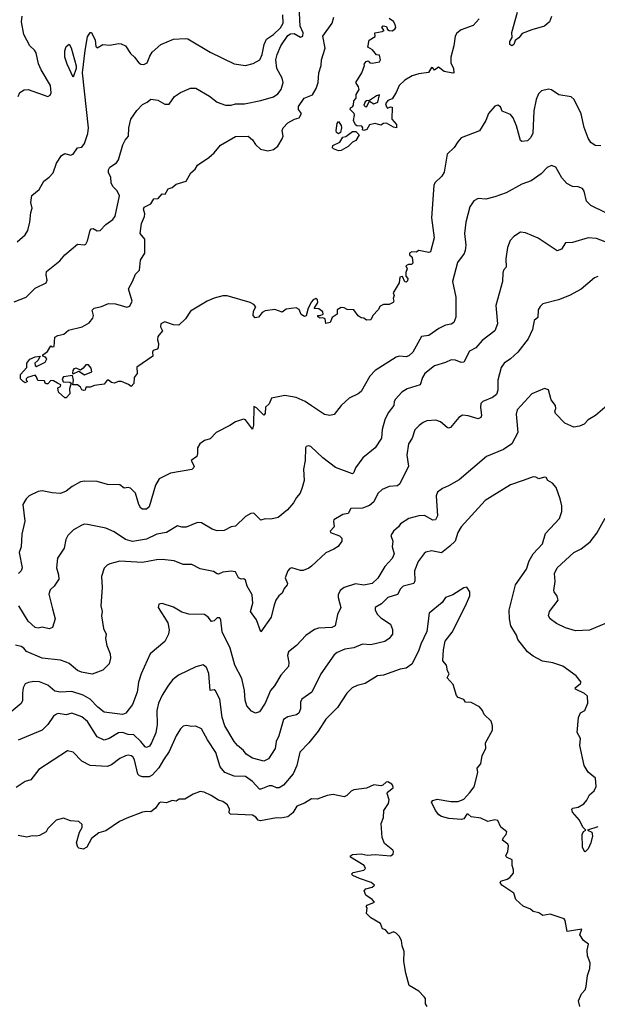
# Model space of a CAD drawing. Extents: x 1863118 to 1989590, y 394482 to 532474.
# Tile 88 of 215: x 1897085 to 1901180, y 490432 to 497411. Entities that reach past the tile are written whole.
import ezdxf

# ---------------------------------------------------------------- set-up
doc = ezdxf.new("R2010")
doc.units = 0

msp = doc.modelspace()

# ---------------------------------------------------------------- linework, layer by layer
at = {"layer": '0CON20XD'}
for points in [[(1897045, 495410), (1897130, 495445), (1897195, 495507.5), (1897272.5, 495545), (1897280, 495565), (1897272.9, 495602.9), (1897276, 495625), (1897369.7, 495700.3), (1897405, 495743.8), (1897495, 495818.8), (1897545, 495813.8), (1897555, 495820), (1897566.2, 495843.8), (1897583.6, 495916.4), (1897592.1, 495927.9), (1897605, 495931.2), (1897635, 495914), (1897655, 495916), (1897695, 495958), (1897745, 495993.8), (1897763, 496017), (1897792, 496162), (1897777.3, 496197.3), (1897745, 496228.1), (1897734.7, 496255), (1897730.5, 496295), (1897715.5, 496325), (1897714.7, 496345.3), (1897724.4, 496365), (1897771.4, 496395), (1897785, 496416.7), (1897815.5, 496524.5), (1897832.7, 496557.3), (1897856.7, 496585), (1897858.8, 496645), (1897873.8, 496705), (1897915, 496767.5), (1897955, 496810), (1897990, 496825), (1898015, 496846.2), (1898065, 496840), (1898115, 496811.4), (1898145, 496812), (1898183.4, 496866.6), (1898225.7, 496894.3), (1898295, 496925.8), (1898335, 496925.8), (1898429.7, 496869.7), (1898485, 496826), (1898545, 496804.3), (1898585, 496805.7), (1898615, 496814.5), (1898680, 496815), (1898795, 496838.1), (1898885, 496864.4), (1898915, 496884.4), (1898938.5, 496915), (1898953.1, 496965), (1898945.7, 496995), (1898908.1, 497065), (1898901.9, 497125), (1898911.4, 497165), (1898935.7, 497225), (1898985, 497298.9), (1899005, 497309.4), (1899031.7, 497311.7), (1899075, 497286.2), (1899092, 497295), (1899095, 497317.5), (1899074.4, 497365), (1899065.7, 497505)], [(1897068, 495835), (1897124.4, 495885.6), (1897143, 495917), (1897157.5, 495975), (1897162.9, 496045), (1897172.5, 496075), (1897164, 496115), (1897172, 496165), (1897223.9, 496206.1), (1897256.7, 496265), (1897295, 496293.3), (1897321.2, 496325), (1897345.8, 496394.2), (1897382.1, 496447.9), (1897405, 496462), (1897445, 496451.4), (1897465, 496457.1), (1897495, 496502.5), (1897525, 496507.5), (1897545, 496532.5), (1897568, 496605), (1897572.5, 496645), (1897531.4, 497035), (1897548.9, 497191.1), (1897565, 497290), (1897585, 497320), (1897595, 497318.8), (1897621.2, 497265), (1897625, 497220), (1897635, 497210), (1897675, 497233.8), (1897725, 497229.4), (1897785, 497240.8), (1897805, 497238.6), (1897835, 497224.2), (1897871.4, 497171.4), (1897900, 497145), (1897928.8, 497105), (1897945, 497094.2), (1897965, 497092), (1897990, 497105), (1898007, 497153), (1898025, 497180), (1898085, 497233.8), (1898175, 497271.4), (1898257.9, 497277.9), (1898276.7, 497275), (1898435, 497180), (1898605, 497097.5), (1898685.7, 497085.7), (1898740.6, 497099.4), (1898786.9, 497125), (1898805, 497163.8), (1898819.5, 497235), (1898835, 497272), (1898883.5, 497305), (1898935, 497353.3), (1898952, 497385), (1898950.5, 497445)], [(1897074, 496865), (1897086.2, 496895), (1897115.9, 496914.1), (1897145, 496916), (1897285, 496866.2), (1897300, 496875), (1897308.3, 496891.7), (1897304.4, 496945), (1897236.2, 497055), (1897218.8, 497098.8), (1897201.1, 497175), (1897188.9, 497195), (1897156.4, 497225), (1897113.3, 497305), (1897098.9, 497395), (1897101.9, 497435)], [(1901205, 496515.8), (1901165, 496519.4), (1901135, 496539.2), (1901115, 496571.2), (1901086.1, 496646.1), (1901065, 496742.5), (1901015.6, 496845.6), (1900994.1, 496864.1), (1900908.3, 496878.3), (1900855, 496914), (1900835, 496918), (1900784.5, 496905.5), (1900764.3, 496885), (1900745.8, 496845), (1900730.8, 496765), (1900724.3, 496605.7), (1900709.2, 496575), (1900685, 496553.1), (1900646.2, 496546.2), (1900636.7, 496555), (1900607.3, 496657.3), (1900583.3, 496715), (1900565, 496738.6), (1900505, 496761.4), (1900493.2, 496793.2), (1900475, 496805.8), (1900453, 496797), (1900408, 496745), (1900390, 496695), (1900345, 496622.5), (1900215, 496572.5), (1900190.8, 496545), (1900165, 496504), (1900115, 496456.7), (1900095, 496330), (1900078.3, 496301.7), (1900028, 496255), (1900020.8, 496235), (1900004.4, 496005), (1900024.2, 495865), (1899998, 495765), (1899985, 495760), (1899916.1, 495773.9), (1899895, 495762.5), (1899865, 495765.7), (1899848.8, 495755), (1899848.8, 495745), (1899866.9, 495726.9), (1899872.5, 495685), (1899863.8, 495676.2), (1899842.5, 495675), (1899822.5, 495665), (1899832.5, 495645), (1899821.7, 495618.3), (1899823.8, 495593.8), (1899836.2, 495575), (1899835, 495560), (1899825, 495550), (1899815, 495552.5), (1899799.2, 495589.2), (1899780, 495585), (1899776.2, 495545), (1899733.8, 495475), (1899740, 495455), (1899733.1, 495435), (1899738, 495415), (1899732, 495405), (1899705, 495391.8), (1899665, 495392.3), (1899640.1, 495379.9), (1899625.8, 495354.2), (1899588.1, 495315), (1899575, 495282.5), (1899545, 495280), (1899523.9, 495293.9), (1899505, 495298), (1899485, 495312), (1899455, 495352.9), (1899407.3, 495357.3), (1899385, 495369.4), (1899365, 495371.2), (1899335.6, 495355), (1899336.9, 495323.1), (1899301.4, 495298.6), (1899286, 495265), (1899255, 495257.5), (1899250, 495290), (1899235, 495296.7), (1899215, 495294), (1899200, 495305), (1899200, 495315), (1899216.4, 495313.6), (1899235.9, 495324.1), (1899235, 495340), (1899205, 495360.8), (1899173, 495363), (1899198.8, 495405), (1899195.8, 495425), (1899185, 495433.8), (1899166.7, 495425), (1899155, 495410), (1899130, 495365), (1899115, 495312.5), (1899105, 495306), (1899081.5, 495321.5), (1899067.2, 495357.2), (1899045, 495368.1), (1898975, 495358.6), (1898945, 495337.5), (1898895, 495357.5), (1898825, 495347.5), (1898804.4, 495335.6), (1898777.3, 495302.7), (1898755, 495297.5), (1898740, 495315), (1898743.3, 495345), (1898760, 495375), (1898745, 495392.5), (1898720, 495405), (1898555, 495454.2), (1898525, 495452.9), (1898465, 495435.6), (1898413.3, 495415), (1898355, 495380.8), (1898295, 495344.3), (1898260.3, 495289.7), (1898213.8, 495246.2), (1898175, 495247.5), (1898115, 495269.2), (1898086.2, 495255), (1898082.5, 495232.5), (1898097.5, 495205), (1898063.3, 495165), (1898061.7, 495141.7), (1898070, 495115), (1898067.5, 495085), (1898060, 495075), (1898032.5, 495065), (1898027.5, 495055), (1898030, 495025), (1897915, 494946.7), (1897917.5, 494902.5), (1897896.2, 494875), (1897895, 494832.5), (1897875, 494810), (1897855.7, 494825.7), (1897806.8, 494846.8), (1897785, 494847.1), (1897755, 494833.8), (1897735, 494840), (1897715, 494856.2), (1897705, 494856.2), (1897685, 494827.5), (1897615, 494817.5), (1897585, 494806.7), (1897553, 494807), (1897550, 494785), (1897537, 494783), (1897525, 494787.5), (1897516.4, 494806.4), (1897495, 494822.5), (1897461.7, 494821.7), (1897467.5, 494855), (1897458.3, 494888.3), (1897395, 494880), (1897386.2, 494865), (1897393.9, 494843.9), (1897441.7, 494841.7), (1897450, 494835), (1897437.5, 494795), (1897441.7, 494758.3), (1897415, 494730), (1897405, 494730), (1897359.3, 494769.3), (1897355, 494800), (1897375, 494810), (1897377, 494823), (1897352.5, 494835), (1897325, 494850.8), (1897306, 494854), (1897285, 494829.2), (1897275, 494829.2), (1897266.2, 494835), (1897261.7, 494851.7), (1897213.6, 494853.6), (1897205, 494880), (1897195, 494890), (1897140, 494875), (1897130, 494865), (1897130, 494855), (1897140, 494845), (1897125, 494837.5), (1897110, 494845), (1897090, 494865), (1897090, 494895), (1897136.2, 494945), (1897136.7, 494975), (1897156.7, 495005), (1897195, 495022), (1897230, 495025), (1897213.3, 494995), (1897192.5, 494975), (1897195, 494960), (1897205, 494952.5), (1897265, 494984), (1897276.4, 495006.4), (1897268.3, 495018.3), (1897250, 495025), (1897250, 495035), (1897281.2, 495058.8), (1897305, 495100), (1897315, 495092.5), (1897330, 495095), (1897335, 495160), (1897355, 495172.5), (1897397.5, 495182.5), (1897430.6, 495209.4), (1897527.6, 495232.4), (1897578.3, 495261.7), (1897604.2, 495295), (1897607.5, 495315), (1897599.3, 495350.7), (1897614.1, 495365.9), (1897665, 495378), (1897715, 495399.2), (1897765, 495395.7), (1897845, 495373.3), (1897865, 495380.8), (1897882.9, 495415), (1897857, 495503), (1897886, 495555), (1897905, 495607.5), (1897933.8, 495636.2), (1897942.5, 495705), (1897971.2, 495755), (1897972.5, 495855), (1897938.6, 495895), (1897949.5, 495965), (1897971.1, 496015), (1897972.2, 496035), (1897963.1, 496066.9), (1897967.9, 496082.1), (1898015.5, 496104.5), (1898035, 496141.4), (1898066.5, 496143.5), (1898095, 496176.7), (1898115.5, 496174.5), (1898138.8, 496211.2), (1898165, 496221.2), (1898195, 496243.8), (1898265, 496266.7), (1898298, 496325), (1898328.3, 496351.7), (1898345, 496380), (1898427, 496433), (1898465, 496467.1), (1898509.6, 496520.4), (1898615, 496582.1), (1898704.2, 496584.2), (1898735, 496558.8), (1898756.3, 496526.3), (1898792.8, 496492.8), (1898845, 496480.5), (1898885, 496489.4), (1898915.4, 496514.6), (1898947.1, 496565), (1898952.9, 496585), (1898945.8, 496625), (1898952, 496645), (1898985, 496680), (1899032.5, 496705), (1899066.2, 496715), (1899082, 496745), (1899061.4, 496775), (1899061.4, 496795), (1899102.5, 496855), (1899162, 496878), (1899187.1, 496922.9), (1899202.2, 496965), (1899205.8, 497035), (1899223.3, 497085), (1899224.3, 497125), (1899251.4, 497208.6), (1899235.5, 497294.5), (1899300.9, 497385), (1899312, 497428)], [(1900343.1, 497416.9), (1900301.2, 497368.8), (1900215, 497338.1), (1900185, 497315.7), (1900173.1, 497295), (1900163.1, 497225), (1900141.4, 497145), (1900142.5, 497105), (1900161.4, 497065), (1900163.3, 497035), (1900155, 497030.8), (1900093.6, 497043.6), (1900055, 497074.4), (1900025, 497053.8), (1900015, 497068.8), (1900005, 497071.2), (1899984.3, 497035.7), (1899915, 497025.8), (1899867.9, 497012.1), (1899815, 496982), (1899775, 496944), (1899755.4, 496894.6), (1899725, 496850), (1899695, 496836.7), (1899679.2, 496815), (1899685, 496792.5), (1899693.8, 496783.8), (1899715, 496792.5), (1899725, 496790), (1899723.3, 496705), (1899757, 496667), (1899757.5, 496645), (1899735, 496649.2), (1899685, 496678), (1899664.2, 496675.8), (1899645, 496662.3), (1899605, 496674.5), (1899565, 496665.7), (1899547.4, 496632.6), (1899525, 496624.3), (1899515, 496630), (1899518, 496645), (1899510, 496655), (1899475, 496658), (1899465, 496666), (1899450.6, 496695), (1899460, 496735), (1899456.7, 496745), (1899427.5, 496775), (1899430, 496785), (1899445, 496792.5), (1899451.2, 496805), (1899453.3, 496835), (1899471.2, 496855), (1899470.8, 496879.2), (1899490.8, 496915), (1899487.1, 496935), (1899468, 496965), (1899512, 497035), (1899530, 497085), (1899527.5, 497095), (1899541.2, 497115), (1899555, 497120), (1899567.5, 497105), (1899585, 497102), (1899635, 497112.5), (1899643.8, 497125), (1899635, 497160), (1899615, 497162), (1899586.6, 497196.6), (1899553.3, 497215), (1899563.3, 497265), (1899605, 497292.5), (1899603.3, 497316.7), (1899654, 497326), (1899670, 497335), (1899652, 497355), (1899662.2, 497367.8), (1899685, 497361.2), (1899692, 497342), (1899704.4, 497334.4), (1899725, 497331.1), (1899745, 497342.5), (1899751.9, 497355), (1899747.2, 497377.2), (1899735, 497398.8), (1899705, 497420)], [(1900856.6, 497433.4), (1900841.1, 497395), (1900806, 497365), (1900715, 497338.8), (1900647.9, 497312.1), (1900625, 497282.9), (1900597.7, 497262.3), (1900588.6, 497235), (1900575, 497224.2), (1900560.8, 497235), (1900561.2, 497255), (1900576.7, 497283.3), (1900575, 497320), (1900615.6, 497465)], [(1897465, 497002.5), (1897422.2, 497095), (1897406, 497145), (1897405, 497190), (1897415, 497220), (1897435, 497237.5), (1897450.5, 497210.5), (1897484.5, 497084.5), (1897485.6, 497064.4), (1897465, 497002.5)], [(1899545, 496794), (1899565, 496832.5), (1899595, 496813.8), (1899623.8, 496826.2), (1899635, 496877.5), (1899615, 496871.2), (1899565, 496836.7), (1899545, 496836), (1899535, 496828.8), (1899526, 496805), (1899534.5, 496794.5), (1899545, 496794)], [(1899345, 496602.5), (1899331.2, 496611.2), (1899328.8, 496625), (1899336.7, 496675), (1899345, 496690), (1899365, 496660), (1899367.1, 496645), (1899358.8, 496611.2), (1899345, 496602.5)], [(1899345, 496481.2), (1899310, 496495), (1899302.5, 496502.5), (1899305, 496520), (1899355, 496542.5), (1899375, 496577.5), (1899397.5, 496582.5), (1899445, 496617.8), (1899469.1, 496619.1), (1899491.2, 496595), (1899469.4, 496555), (1899445, 496542), (1899415, 496512.5), (1899365, 496483.1), (1899345, 496481.2)], [(1901236.2, 496045), (1901135, 496092.5), (1901104.2, 496125), (1901086.2, 496195), (1901075, 496213.3), (1901045, 496225.8), (1901005, 496229.2), (1900965, 496249.2), (1900929.1, 496289.1), (1900885.6, 496365.6), (1900855, 496378), (1900825, 496363.8), (1900781.3, 496318.7), (1900710.9, 496269.1), (1900645, 496244.2), (1900535, 496184.2), (1900455, 496154.2), (1900390.5, 496139.5), (1900335, 496142.5), (1900304.5, 496125.5), (1900277.5, 496085), (1900247.5, 495975), (1900238.1, 495895), (1900247.9, 495812.1), (1900244.4, 495775), (1900236.2, 495753.8), (1900189.8, 495690.2), (1900154.4, 495555.6), (1900176.8, 495443.2), (1900178.3, 495301.7), (1900163.8, 495265), (1900145, 495252.5), (1900105, 495244.2), (1900057.6, 495222.4), (1899986.8, 495173.2), (1899935, 495164), (1899871.4, 495055), (1899845, 495027.5), (1899825, 495020.8), (1899775.6, 495025.6), (1899755, 495018.9), (1899605, 494924.4), (1899567.5, 494885), (1899505.5, 494774.5), (1899485, 494758.8), (1899420.9, 494729.1), (1899363.3, 494675), (1899315, 494611.2), (1899285, 494606), (1899245, 494612.5), (1899152.8, 494672.8), (1899109.2, 494705), (1899045, 494731.9), (1898965, 494746.9), (1898871.3, 494728.7), (1898855, 494686.9), (1898828.9, 494665), (1898825, 494620), (1898815, 494606.7), (1898765, 494658.8), (1898745, 494670), (1898743.2, 494536.8), (1898735, 494508.8), (1898685, 494573.3), (1898670.7, 494579.3), (1898615, 494560), (1898575, 494533.3), (1898477.5, 494485), (1898435, 494440), (1898395, 494426.7), (1898362.5, 494405), (1898346.7, 494375), (1898346.2, 494335), (1898340, 494315), (1898300, 494285), (1898322.5, 494245), (1898317.5, 494235), (1898305, 494223.3), (1898155, 494195.5), (1898073.8, 494155), (1898048.7, 494111.3), (1898003.3, 493956.7), (1897985, 493940), (1897955, 493942), (1897945, 493948.8), (1897928.6, 493975), (1897905.5, 494055), (1897870.6, 494090.6), (1897855, 494094.5), (1897825, 494089.6), (1897795, 494114.4), (1897707, 494117), (1897635, 494137.1), (1897545, 494140), (1897515, 494134.2), (1897457.3, 494102.7), (1897415, 494068.8), (1897375, 494053.3), (1897315, 494056), (1897245, 494071.2), (1897215, 494066.7), (1897152, 494035), (1897132, 494015), (1897108, 493975), (1897121.2, 493855), (1897099.4, 493765), (1897095.8, 493675), (1897080.6, 493635), (1897102.3, 493525), (1897095, 493503.8), (1897077.5, 493485)], [(1901235.8, 495835), (1901175, 495858.5), (1901115, 495864.3), (1901005, 495831.4), (1900955, 495830), (1900925.9, 495784.1), (1900895, 495773.3), (1900761.3, 495861.3), (1900670.5, 495900.5), (1900635, 495904), (1900588.8, 495875), (1900562, 495845), (1900544.4, 495795.6), (1900530.8, 495715), (1900534.3, 495655.7), (1900515.6, 495634.4), (1900510, 495615), (1900509.2, 495555), (1900460, 495385), (1900473.3, 495255), (1900455, 495206.2), (1900363.3, 495136.7), (1900320, 495085), (1900275, 495062), (1900235, 494983.8), (1900215, 494980.6), (1900175, 494997.5), (1900145, 494999.4), (1900105, 494980.6), (1900025, 494956.7), (1899958.1, 494901.9), (1899941.1, 494875), (1899925, 494822.5), (1899833.3, 494795), (1899795, 494770.8), (1899749.3, 494720.7), (1899740, 494705), (1899736.9, 494675), (1899697.5, 494625), (1899675, 494573.3), (1899655.6, 494505), (1899649.2, 494445), (1899605, 494376), (1899518, 494305), (1899465.6, 494234.4), (1899455, 494201.2), (1899445, 494191.1), (1899325, 494237.3), (1899235.3, 494305.3), (1899150, 494385), (1899135, 494390), (1899116.7, 494385), (1899110.8, 494375), (1899110, 494285), (1899096.7, 494225), (1899102.9, 494145), (1899088.9, 494095), (1899072.5, 494055), (1899046.5, 494023.5), (1899025.8, 493985), (1898983.9, 493936.1), (1898917.7, 493882.3), (1898865, 493870), (1898825, 493872.5), (1898795, 493863.3), (1898745, 493912.5), (1898725, 493911.2), (1898685, 493888), (1898615, 493821.2), (1898585, 493817.1), (1898535, 493790), (1898485, 493788.5), (1898450.5, 493800.5), (1898375, 493844), (1898345, 493846), (1898265, 493812.9), (1898235, 493812.9), (1898205, 493824.2), (1898125, 493776.5), (1898056.2, 493765), (1897985, 493728.2), (1897885, 493711.8), (1897835, 493725.6), (1897755, 493780.6), (1897695, 493807.1), (1897565, 493832.2), (1897545, 493834.4), (1897525, 493828.1), (1897465.8, 493795), (1897425.8, 493755), (1897412.5, 493725), (1897400.8, 493665), (1897352.9, 493595), (1897345.6, 493525), (1897360.8, 493475), (1897362, 493445), (1897330, 493395), (1897301.4, 493368.6), (1897292.4, 493337.6), (1897317.8, 493235), (1897336.9, 493165), (1897318.5, 493101.5), (1897295, 493092.5), (1897245, 493103.8), (1897215, 493098), (1897195, 493102.5), (1897145, 493146.9), (1897079.2, 493255)], [(1901185, 495590), (1901160.3, 495579.7), (1901065, 495500.8), (1900983.3, 495455), (1900905, 495424.4), (1900795, 495395.8), (1900775, 495378.8), (1900761.4, 495355), (1900759.3, 495300.7), (1900731.9, 495278.1), (1900721.1, 495215), (1900690.8, 495149.2), (1900616.9, 495055), (1900565, 495005.6), (1900520.8, 494975), (1900498.6, 494945), (1900474.4, 494855), (1900475.6, 494784.4), (1900465.7, 494755), (1900437, 494733), (1900369.2, 494705), (1900355, 494690), (1900352.1, 494665), (1900359.4, 494605), (1900355, 494591.2), (1900335, 494581.9), (1900265, 494603.5), (1900223.5, 494606.5), (1900198.3, 494591.7), (1900139.5, 494520.5), (1900125, 494515.8), (1900115, 494520), (1900069.5, 494559.5), (1900035, 494573.1), (1899972.6, 494567.4), (1899945, 494555.7), (1899916.4, 494533.6), (1899887.3, 494502.7), (1899867.5, 494445), (1899841.5, 494405), (1899829.5, 494325), (1899840.6, 494245), (1899780.3, 494119.7), (1899764.2, 494105.8), (1899705, 494101.1), (1899655, 494080.8), (1899625, 494051.2), (1899595, 493992), (1899565, 493967.1), (1899515, 493947.5), (1899434, 493946), (1899415, 493910.6), (1899375, 493902.9), (1899313.3, 493865), (1899308.8, 493855), (1899314.3, 493815), (1899286.2, 493785), (1899288.8, 493775), (1899353, 493753), (1899368.8, 493735), (1899368.8, 493715), (1899342.4, 493677.6), (1899313.4, 493656.6), (1899255, 493631.4), (1899155, 493537.5), (1899135, 493522.5), (1899095, 493507.5), (1899075, 493507.1), (1899015, 493526), (1898999.7, 493520.3), (1898986, 493505), (1898966.9, 493455), (1898984, 493415), (1898982, 493405), (1898960.3, 493379.7), (1898946.2, 493345), (1898923, 493327), (1898901.2, 493295), (1898885.8, 493254.2), (1898868.6, 493175), (1898795, 493072.5), (1898765, 493156.7), (1898722, 493215), (1898739.2, 493275), (1898733.3, 493335), (1898696.7, 493395), (1898685, 493438), (1898675, 493446.9), (1898655, 493445.5), (1898635.7, 493455), (1898615, 493496.2), (1898585, 493502), (1898525, 493494.3), (1898495, 493480.6), (1898485, 493481.9), (1898459.7, 493499.7), (1898365, 493519.4), (1898305, 493550), (1898245, 493549.4), (1898180, 493575), (1898094.4, 493584.4), (1898055, 493581.1), (1897955, 493563.9), (1897795, 493572.9), (1897725, 493554.3), (1897705.7, 493544.3), (1897685, 493522.5), (1897664.2, 493465), (1897670, 493385), (1897661.2, 493255), (1897670, 493215), (1897664.3, 493185), (1897680, 493095), (1897698, 493055), (1897694, 493025), (1897702.9, 492975), (1897727.5, 492915), (1897729.2, 492885), (1897718.8, 492845), (1897675, 492800.8), (1897597.9, 492772.1), (1897523.3, 492785), (1897495, 492798.1), (1897435, 492848.1), (1897415, 492857.8), (1897375, 492870), (1897245, 492883.9), (1897132.9, 492932.9), (1897115, 492955.6), (1897095, 492968.1), (1897055, 492976)], [(1897545, 494894), (1897597.5, 494915), (1897591.2, 494941.2), (1897573.9, 494963.9), (1897555, 494963.3), (1897535, 494940), (1897515, 494927.5), (1897485, 494940), (1897470, 494935), (1897462.5, 494925), (1897460, 494905), (1897465, 494900), (1897505, 494920), (1897545, 494894)], [(1901251.2, 494675), (1901166.7, 494605), (1901116.7, 494575), (1901087.3, 494542.7), (1901055, 494528.8), (1901015, 494522.5), (1900950.9, 494550.9), (1900885, 494620), (1900880, 494635), (1900886.2, 494655), (1900883.8, 494675), (1900853.8, 494715), (1900835, 494787.5), (1900805, 494797.5), (1900715, 494758.8), (1900611.2, 494645), (1900606, 494615), (1900615.8, 494485), (1900574, 494405), (1900515, 494364.3), (1900395, 494314.2), (1900200.7, 494149.3), (1900125, 494105.8), (1900081.7, 494088.3), (1900047.3, 494062.7), (1900037.1, 494035), (1900047.3, 493895), (1900033.6, 493866.4), (1900015, 493862.5), (1899955, 493895.4), (1899915, 493894.5), (1899845, 493875.7), (1899785, 493837.5), (1899770, 493815), (1899734.3, 493785), (1899717.1, 493755), (1899730, 493715), (1899726.7, 493675), (1899740, 493625), (1899725, 493591.2), (1899675, 493533.8), (1899625, 493451.2), (1899585, 493414.3), (1899525, 493402.5), (1899465, 493410.8), (1899384.5, 493385.5), (1899358, 493365), (1899344.2, 493335), (1899342.5, 493315), (1899361.2, 493245), (1899338.8, 493195), (1899321.2, 493115), (1899297.5, 493102.5), (1899203.4, 493096.6), (1899175, 493087.8), (1899114, 493045), (1899048.8, 492975), (1898990.7, 492929.3), (1898983.1, 492905), (1898992.7, 492855), (1898990.9, 492825), (1898936.5, 492765), (1898891.7, 492688.3), (1898864.4, 492655), (1898824.5, 492565), (1898785, 492504), (1898756.1, 492496.1), (1898728.3, 492508.3), (1898696.6, 492546.6), (1898683.2, 492586.8), (1898678.2, 492655), (1898660.9, 492740.9), (1898610, 492835), (1898577.3, 492955), (1898521.7, 493071.7), (1898512.2, 493155), (1898505, 493171.2), (1898485, 493170), (1898465, 493150.4), (1898445, 493144.6), (1898420.8, 493175), (1898395, 493194), (1898285, 493196), (1898235, 493210.8), (1898175, 493247.5), (1898095, 493272), (1898072.3, 493267.7), (1898066.7, 493245), (1898136, 493135), (1898144, 493085), (1898140, 493055), (1898115, 493002), (1898010, 492915), (1897945.4, 492774.6), (1897927.8, 492715), (1897917.1, 492645), (1897885, 492556.7), (1897837.1, 492495), (1897815, 492486.4), (1897685, 492502.2), (1897638.8, 492538.8), (1897585, 492595.4), (1897535, 492622.1), (1897455, 492647.7), (1897375, 492644.6), (1897335, 492650.4), (1897285, 492692.9), (1897225, 492716.2), (1897185, 492720), (1897146.4, 492713.6), (1897125, 492702), (1897110.6, 492675), (1897103.9, 492636.1), (1897104.6, 492585.4), (1897096.2, 492563.8), (1897024.5, 492505.5)], [(1901185, 491690), (1901110, 491665), (1901141.2, 491651.2), (1901145.6, 491625), (1901135, 491576.7), (1901115, 491533.3), (1901095, 491512.5), (1901090, 491515), (1901074.5, 491545), (1901073.5, 491635), (1901083.2, 491656.8), (1901100, 491665), (1901078.3, 491688.3), (1901055, 491736.7), (1901004.5, 491794.5), (1900998.8, 491815), (1901007.7, 491822.3), (1901045, 491828), (1901085, 491853.3), (1901105, 491877.5), (1901123.9, 491916.1), (1901157.5, 491945), (1901172.5, 491975), (1901167.5, 492035), (1901115, 492077.5), (1901086.7, 492125), (1901056, 492265), (1901062, 492315), (1901037.7, 492357.7), (1901046, 492465), (1901061.4, 492498.6), (1901091.2, 492515), (1901113.8, 492565), (1901110, 492615), (1901090, 492635), (1901026.7, 492665), (1901022.5, 492675), (1901061.2, 492705), (1901066.2, 492715), (1901029.7, 492759.7), (1900935, 492828.8), (1900865, 492851.9), (1900792.7, 492862.7), (1900725, 492900), (1900685, 492930), (1900617.3, 493017.3), (1900608.3, 493048.3), (1900567.1, 493115), (1900557.5, 493165), (1900555.8, 493225), (1900600, 493405), (1900678.8, 493515), (1900696.7, 493575), (1900725, 493625.6), (1900792.2, 493695), (1900811.9, 493768.1), (1900912, 493875), (1900929.2, 493925), (1900930, 493965), (1900918, 494015), (1900888, 494095), (1900863.8, 494125), (1900830, 494145), (1900817.5, 494165), (1900805, 494168), (1900765, 494156.7), (1900745, 494168.8), (1900725, 494169.2), (1900654.5, 494145.5), (1900565, 494112.9), (1900385, 494001.9), (1900214.6, 493815.4), (1900191.1, 493775), (1900171.9, 493715), (1900135, 493679.4), (1900075, 493632.5), (1900005, 493645.7), (1899965, 493637.1), (1899952.6, 493627.4), (1899909.3, 493570.7), (1899884.7, 493505), (1899886.7, 493433.3), (1899879.4, 493415), (1899803.6, 493396.4), (1899785, 493376.5), (1899763.6, 493336.4), (1899695, 493315.6), (1899649.7, 493270.3), (1899605.8, 493245), (1899604.4, 493225), (1899622.5, 493195), (1899645, 493171.8), (1899714.2, 493125), (1899729.1, 493089.1), (1899729.2, 493055), (1899704.2, 493025), (1899675, 493003.1), (1899575, 492980), (1899515, 492983.5), (1899455, 492958), (1899391.3, 492948.7), (1899335, 492925.6), (1899315, 492909.2), (1899220.8, 492775), (1899155.9, 492644.1), (1899085, 492594), (1899075, 492572.5), (1899075.4, 492525), (1899064.6, 492495.4), (1899046.7, 492483.3), (1898985, 492470), (1898955, 492450), (1898922, 492335), (1898902.5, 492295), (1898896.7, 492245), (1898848.5, 492171.5), (1898815, 492154.4), (1898735, 492175.4), (1898690.6, 492205), (1898670.7, 492230.7), (1898629.4, 492265), (1898604.5, 492295), (1898539.6, 492405), (1898520, 492465), (1898503.9, 492595), (1898473.4, 492653.4), (1898465, 492660), (1898434.4, 492655), (1898425, 492776.2), (1898408.7, 492818.7), (1898385, 492838), (1898335, 492822.5), (1898212, 492765), (1898168.6, 492731.4), (1898135, 492686), (1898095, 492622), (1898068.5, 492565), (1898057.3, 492515), (1898059.6, 492415), (1898049.2, 492355), (1898020.7, 492285), (1898005, 492262.2), (1897985, 492251.4), (1897975, 492255.5), (1897944.8, 492295), (1897895, 492340.8), (1897855, 492344), (1897815, 492357.1), (1897784.9, 492355.1), (1897718.6, 492315)], [(1901316.8, 493163.2), (1901125, 493082.9), (1901025, 493079.4), (1900955, 493100.6), (1900891.7, 493131.7), (1900845.8, 493165), (1900834.4, 493185), (1900840.8, 493215), (1900902.5, 493295), (1900896, 493325), (1900874.4, 493354.4), (1900872.9, 493365), (1900881.7, 493428.3), (1900878, 493485), (1900896.2, 493525), (1901015, 493634.2), (1901065, 493660), (1901130.6, 493709.4), (1901178.1, 493771.9), (1901235, 493878)], [(1901056.7, 490415), (1901047.3, 490455), (1901068.9, 490505), (1901094.5, 490535), (1901102.4, 490557.6), (1901111.9, 490635), (1901128.1, 490685), (1901130.8, 490725), (1901110, 490775), (1901107.5, 490815), (1901117, 490857), (1901082.5, 490885), (1901057.5, 490925), (1901070, 490965), (1900967.8, 490947.8), (1900953.1, 491025), (1900945, 491037.5), (1900845, 491071.4), (1900795, 491060.8), (1900765, 491080), (1900725, 491090), (1900705.9, 491105.9), (1900655, 491126.7), (1900602.5, 491175), (1900589.3, 491219.3), (1900503.3, 491275), (1900492.5, 491295), (1900497.5, 491305), (1900541.9, 491318.1), (1900559.5, 491330.5), (1900585, 491360), (1900586.4, 491383.6), (1900576.7, 491415), (1900576, 491455), (1900536.2, 491475), (1900532.5, 491485), (1900547.1, 491515), (1900550, 491555), (1900545, 491565.8), (1900508.8, 491595), (1900516, 491615), (1900534.2, 491635.8), (1900538, 491655), (1900496.6, 491686.6), (1900474, 491734), (1900455, 491738.8), (1900405, 491726.2), (1900355, 491750), (1900285, 491760), (1900265, 491780), (1900255, 491780), (1900233.3, 491746.7), (1900218.3, 491741.7), (1900128.6, 491748.6), (1900075, 491762.5), (1900056.2, 491775), (1900033.8, 491805), (1900003.8, 491865), (1900015, 491876.2), (1900045, 491886.2), (1900141.7, 491868.3), (1900195, 491870), (1900235, 491886.7), (1900277.3, 491932.7), (1900306.4, 491973.6), (1900332.5, 492075), (1900327.5, 492105), (1900353.9, 492136.1), (1900363.3, 492195), (1900390, 492245), (1900387.5, 492285), (1900437.5, 492375), (1900437.5, 492405), (1900428.3, 492438.3), (1900377.5, 492485), (1900366.7, 492515), (1900345, 492540), (1900285, 492570), (1900245, 492572.5), (1900233, 492593), (1900195, 492606.7), (1900181.2, 492621.2), (1900157.7, 492697.7), (1900116.2, 492745), (1900130, 492775), (1900118.8, 492795), (1900112, 492835), (1900086.2, 492865), (1900090, 492945), (1900101.2, 493005), (1900151.2, 493068.8), (1900246, 493255), (1900276.4, 493326.4), (1900277.5, 493355), (1900255, 493387.5), (1900235, 493383.3), (1900155.5, 493334.5), (1900105, 493314), (1900079.8, 493280.2), (1899989.2, 493205), (1899971.4, 493075), (1899929.4, 492985), (1899913.1, 492935), (1899866.4, 492843.6), (1899826.1, 492813.9), (1899783.8, 492806.2), (1899665, 492765.7), (1899621.1, 492758.9), (1899535, 492706), (1899477.7, 492692.3), (1899441.2, 492675), (1899403.7, 492636.3), (1899338.6, 492535), (1899255, 492452.9), (1899201.5, 492368.5), (1899134.3, 492285), (1899071.2, 492218.8), (1899049.5, 492125), (1899024.4, 492065), (1898955, 491985.7), (1898925, 491965.8), (1898905.8, 491965.8), (1898875, 491980), (1898855, 491980.6), (1898795, 491955.8), (1898785, 491957.5), (1898735, 492011.1), (1898685, 492046.7), (1898605, 492047.9), (1898540, 492075), (1898506.7, 492115), (1898476.8, 492216.8), (1898416.7, 492305), (1898375, 492383.3), (1898333, 492403), (1898305, 492400), (1898265, 492408.8), (1898245, 492402), (1898225, 492384.2), (1898195, 492334.4), (1898145, 492223.1), (1898104.7, 492165.3), (1898072.5, 492107.5), (1898024.4, 492055), (1898002.5, 492045), (1897955, 492043.8), (1897935, 492050), (1897922.6, 492062.6), (1897899.2, 492165), (1897886.4, 492186.4), (1897875, 492193.5), (1897855, 492197.3), (1897835, 492192.2), (1897795, 492173.3), (1897735, 492129.5), (1897705, 492117.8), (1897584.5, 492124.5), (1897525.4, 492155.4), (1897465, 492218), (1897425, 492229.2), (1897220, 492095), (1897165, 492023.3), (1897125, 492010), (1897061.2, 491968.8)], [(1897718.6, 492315), (1897685, 492304.5), (1897635, 492328.5), (1897566.3, 492436.3), (1897525, 492468.9), (1897455, 492494.4), (1897415, 492484.5), (1897357.5, 492492.5), (1897345, 492489.2), (1897325.5, 492474.5), (1897284.3, 492415), (1897244.6, 492375.4), (1897075, 492304.4)], [(1899973.8, 490415), (1899963.3, 490435), (1899961.7, 490471.7), (1899952.5, 490485), (1899915, 490523.8), (1899846.7, 490565), (1899822.5, 490652.5), (1899808.6, 490735), (1899810.8, 490805), (1899795.8, 490845), (1899792, 490885), (1899775.8, 490915), (1899755.4, 490935.4), (1899735, 490944.3), (1899702, 490932), (1899678.8, 490958.8), (1899657, 490967), (1899643.8, 491005), (1899575, 491044.3), (1899543.3, 491075), (1899547.5, 491115), (1899542.5, 491125), (1899547.5, 491135), (1899600, 491155), (1899583.3, 491175), (1899540, 491205), (1899526.7, 491235), (1899538.8, 491251.2), (1899585, 491261.4), (1899601.2, 491275), (1899576.2, 491295), (1899495, 491324.4), (1899447.5, 491345), (1899437.5, 491355), (1899450, 491365), (1899525, 491383.3), (1899537.5, 491395), (1899527.5, 491415), (1899430, 491475), (1899430, 491485), (1899445, 491492.5), (1899505, 491498.8), (1899549.7, 491489.7), (1899605, 491492.5), (1899715, 491484.4), (1899733.8, 491495), (1899736.2, 491515), (1899731.2, 491525), (1899672.1, 491572.1), (1899654, 491615), (1899647.7, 491712.3), (1899664.3, 491755.7), (1899668, 491805), (1899699.2, 491855), (1899705, 491880), (1899691.2, 491925), (1899693.8, 491935), (1899732.5, 491965), (1899731.7, 491981.7), (1899723, 491993), (1899695, 492007.5), (1899683, 492007), (1899660, 491985), (1899645, 491980), (1899595, 491986.7), (1899545, 491963.3), (1899455, 491952), (1899435, 491942.5), (1899405, 491911.2), (1899385, 491901.2), (1899307.7, 491917.7), (1899265, 491910.8), (1899195, 491885.8), (1899155, 491887.5), (1899105, 491857.8), (1899050, 491835), (1899021.1, 491788.9), (1898985, 491760), (1898935, 491751.1), (1898905, 491752.9), (1898792.5, 491732.5), (1898775, 491735.7), (1898758.4, 491758.4), (1898735, 491771.8), (1898579.4, 491779.4), (1898569.5, 491789.5), (1898572.5, 491815), (1898558, 491845), (1898525, 491869.4), (1898495, 491878.1), (1898442.1, 491912.1), (1898392.5, 491935), (1898365, 491938.8), (1898315, 491920), (1898255, 491886), (1898215, 491886.2), (1898195, 491872.5), (1898165, 491876.2), (1898125, 491860), (1898085, 491863.3), (1898075, 491858.8), (1898048, 491822), (1898015, 491796.2), (1897985, 491799.2), (1897955, 491794), (1897845, 491752), (1897793.4, 491726.6), (1897695, 491660), (1897645, 491646.7), (1897594.1, 491605.9), (1897560, 491545), (1897535, 491531.2), (1897505, 491537.5), (1897496.4, 491546.4), (1897488.8, 491575), (1897508.3, 491651.7), (1897527.5, 491685), (1897527, 491707), (1897505, 491727.5), (1897445, 491732.5), (1897395, 491750), (1897343.9, 491736.1), (1897285, 491677.5), (1897272.5, 491655), (1897225, 491628.8), (1897205, 491623.3), (1897173.9, 491626.1), (1897135, 491616.2), (1897075, 491628)]]:
    msp.add_lwpolyline(points, dxfattribs=at)

doc.saveas('drawing.dxf')
